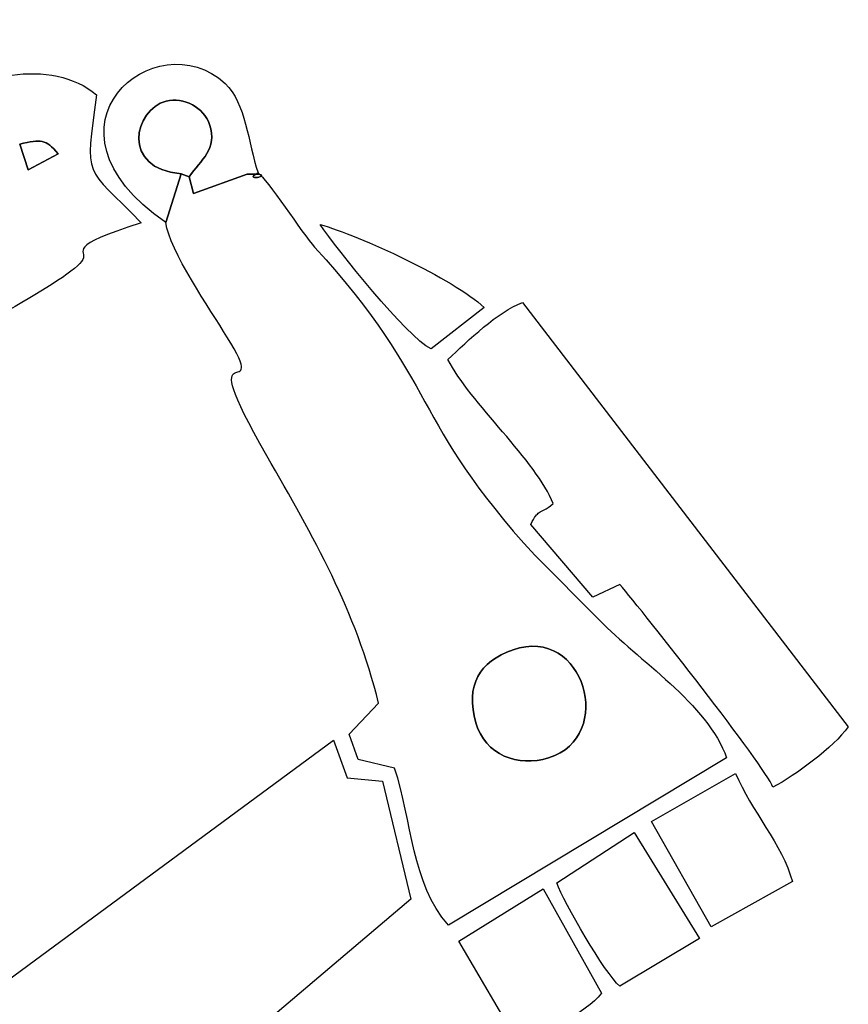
# Model space of a CAD drawing. Header units: millimetres. Extents: x -337 to 367, y -255 to 155.
# Tile 10 of 10: x 178 to 367, y -68 to 155. Entities that reach past the tile are written whole.
import ezdxf

# ---------------------------------------------------------------- set-up
doc = ezdxf.new("R2010")
doc.units = ezdxf.units.MM
doc.header["$MEASUREMENT"] = 0
doc.layers.add('Layer 1', color=7, linetype='Continuous')

msp = doc.modelspace()

# ---------------------------------------------------------------- linework, layer by layer
at = {"layer": 'Layer 1'}
for points, knots in [([(211.5137, 109.1613), (211.5137, 109.1613), (214.9408, 120.2665), (214.9408, 120.2665), (214.9408, 120.2665), (201.2311, 121.2632), (204.2542, 134.9118), (211.5325, 136.7351), (211.5325, 136.7351), (215.5943, 137.7541), (220.1101, 135.3077), (221.4298, 131.4321), (221.4298, 131.4321), (223.3297, 125.8461), (219.4269, 123.4601), (216.7939, 119.5719), (216.7939, 119.5719), (216.7939, 119.5719), (217.7579, 115.7901), (217.7579, 115.7901), (217.7579, 115.7901), (217.7579, 115.7901), (229.9856, 120.1839), (229.9856, 120.1839), (229.9856, 120.1839), (238.0345, 120.3858), (228.1918, 118.084), (232.4237, 120.4668), (232.4237, 120.4668), (230.1447, 127.2562), (229.7033, 136.3282), (224.9441, 140.7537), (224.9441, 140.7537), (209.3658, 155.2401), (179.8377, 130.9409), (211.5137, 109.1613)], [0, 0, 0, 0, 0.1, 0.1, 0.1, 0.1, 0.2, 0.2, 0.2, 0.2, 0.3, 0.3, 0.3, 0.3, 0.4, 0.4, 0.4, 0.4, 0.5, 0.5, 0.5, 0.5, 0.6, 0.6, 0.6, 0.6, 0.7, 0.7, 0.7, 0.7, 0.8, 0.8, 0.8, 0.8, 1, 1, 1, 1]), ([(158.7624, 134.1091), (158.7624, 134.1091), (168.5646, 117.8868), (168.5646, 117.8868), (168.5646, 117.8868), (168.5646, 117.8868), (138.6839, 98.9845), (138.6839, 98.9845), (138.6839, 98.9845), (138.6839, 98.9845), (149.1693, 81.0057), (149.1693, 81.0057), (149.1693, 81.0057), (151.9146, 76.4101), (150.9132, 77.0142), (154.7411, 75.8156), (154.7411, 75.8156), (162.1255, 82.6288), (190.5929, 96.4013), (192.6363, 100.7697), (192.6363, 100.7697), (193.6845, 103.0126), (188.4029, 103.5436), (205.8827, 109.0835), (205.8827, 109.0835), (192.9046, 122.589), (193.137, 118.4559), (195.7389, 138.161), (195.7389, 138.161), (185.6216, 146.7737), (166.8518, 142.8886), (158.7624, 134.1091)], [0, 0, 0, 0, 0.11111111, 0.11111111, 0.11111111, 0.11111111, 0.22222222, 0.22222222, 0.22222222, 0.22222222, 0.33333333, 0.33333333, 0.33333333, 0.33333333, 0.44444444, 0.44444444, 0.44444444, 0.44444444, 0.55555556, 0.55555556, 0.55555556, 0.55555556, 0.66666667, 0.66666667, 0.66666667, 0.66666667, 0.77777778, 0.77777778, 0.77777778, 0.77777778, 1, 1, 1, 1]), ([(178.3028, 126.9923), (183.2522, 128.0351), (184.0665, 128.256), (187.0411, 124.7604), (187.0411, 124.7604), (187.0411, 124.7604), (180.2417, 121.1281), (180.2417, 121.1281), (180.2417, 121.1281), (180.2417, 121.1281), (178.3028, 126.9923), (178.3028, 126.9923)], [0, 0, 0, 0, 0.25, 0.25, 0.25, 0.25, 0.5, 0.5, 0.5, 0.5, 1, 1, 1, 1]), ([(216.7939, 119.5719), (216.7939, 119.5719), (214.9408, 120.2665), (214.9408, 120.2665), (214.9408, 120.2665), (214.9408, 120.2665), (211.5137, 109.1613), (211.5137, 109.1613), (211.5137, 109.1613), (212.1954, 102.984), (221.6716, 89.2655), (225.3559, 83.2535), (225.3559, 83.2535), (235.9006, 66.0441), (216.4585, 87.4771), (234.4281, 56.2122), (234.4281, 56.2122), (245.096, 37.6516), (254.5908, 21.1242), (259.8039, 0.0091), (259.8039, 0.0091), (259.8039, 0.0091), (253.1261, -7.0425), (253.1261, -7.0425), (253.1261, -7.0425), (253.1261, -7.0425), (255.1649, -12.7827), (255.1649, -12.7827), (255.1649, -12.7827), (255.1649, -12.7827), (263.4586, -14.7395), (263.4586, -14.7395), (263.4586, -14.7395), (267.4363, -26.7031), (267.2475, -40.8477), (275.6989, -50.4157), (275.6989, -50.4157), (275.6989, -50.4157), (338.856, -12.4203), (338.856, -12.4203), (338.856, -12.4203), (334.6506, -0.25), (318.5139, 10.0413), (310.0641, 18.8145), (310.0641, 18.8145), (310.0641, 18.8145), (295.3858, 33.5377), (295.3858, 33.5377), (295.3858, 33.5377), (266.7421, 64.7501), (273.9471, 72.0609), (245.2878, 103.6072), (245.2878, 103.6072), (242.6018, 106.5639), (234.3095, 119.2364), (232.4237, 120.4668), (232.4237, 120.4668), (228.1918, 118.084), (238.0345, 120.3858), (229.9856, 120.1839), (229.9856, 120.1839), (229.9856, 120.1839), (217.7579, 115.7901), (217.7579, 115.7901), (217.7579, 115.7901), (217.7579, 115.7901), (216.7939, 119.5719), (216.7939, 119.5719)], [0, 0, 0, 0, 0.05555556, 0.05555556, 0.05555556, 0.05555556, 0.11111111, 0.11111111, 0.11111111, 0.11111111, 0.16666667, 0.16666667, 0.16666667, 0.16666667, 0.22222222, 0.22222222, 0.22222222, 0.22222222, 0.27777778, 0.27777778, 0.27777778, 0.27777778, 0.33333333, 0.33333333, 0.33333333, 0.33333333, 0.38888889, 0.38888889, 0.38888889, 0.38888889, 0.44444444, 0.44444444, 0.44444444, 0.44444444, 0.5, 0.5, 0.5, 0.5, 0.55555556, 0.55555556, 0.55555556, 0.55555556, 0.61111111, 0.61111111, 0.61111111, 0.61111111, 0.66666667, 0.66666667, 0.66666667, 0.66666667, 0.72222222, 0.72222222, 0.72222222, 0.72222222, 0.77777778, 0.77777778, 0.77777778, 0.77777778, 0.83333333, 0.83333333, 0.83333333, 0.83333333, 0.88888889, 0.88888889, 0.88888889, 0.88888889, 1, 1, 1, 1]), ([(271.7368, 80.4764), (271.7368, 80.4764), (283.793, 89.8934), (283.793, 89.8934), (283.793, 89.8934), (276.8688, 96.4427), (255.5158, 106.1283), (246.5076, 108.756), (246.5076, 108.756), (250.4244, 103.0858), (266.1728, 83.2821), (271.7368, 80.4764)], [0, 0, 0, 0, 0.25, 0.25, 0.25, 0.25, 0.5, 0.5, 0.5, 0.5, 1, 1, 1, 1]), ([(275.5476, 78.0713), (280.472, 68.4746), (295.8211, 54.7831), (299.4898, 45.3407), (299.4898, 45.3407), (295.9334, 42.5954), (296.236, 44.2295), (294.4156, 40.6338), (294.4156, 40.6338), (294.4156, 40.6338), (308.4528, 24.1382), (308.4528, 24.1382), (308.4528, 24.1382), (308.4528, 24.1382), (314.6423, 26.9502), (314.6423, 26.9502), (314.6423, 26.9502), (319.9521, 20.7188), (347.5429, -14.1832), (349.3648, -19.0347), (349.3648, -19.0347), (354.6075, -16.3864), (363.0588, -9.9643), (366.5077, -5.3734), (366.5077, -5.3734), (366.5077, -5.3734), (292.5375, 90.9982), (292.5375, 90.9982), (292.5375, 90.9982), (286.7317, 88.8919), (280.288, 82.4539), (275.5476, 78.0713)], [0, 0, 0, 0, 0.11111111, 0.11111111, 0.11111111, 0.11111111, 0.22222222, 0.22222222, 0.22222222, 0.22222222, 0.33333333, 0.33333333, 0.33333333, 0.33333333, 0.44444444, 0.44444444, 0.44444444, 0.44444444, 0.55555556, 0.55555556, 0.55555556, 0.55555556, 0.66666667, 0.66666667, 0.66666667, 0.66666667, 0.77777778, 0.77777778, 0.77777778, 0.77777778, 1, 1, 1, 1]), ([(290.3553, 12.1412), (306.4765, 17.7748), (313.7891, -7.5687), (298.4401, -12.3964), (298.4401, -12.3964), (291.48, -14.5853), (283.9802, -11.724), (281.9227, -4.4514), (281.9227, -4.4514), (279.494, 4.1405), (282.687, 9.4626), (290.3553, 12.1412)], [0, 0, 0, 0, 0.25, 0.25, 0.25, 0.25, 0.5, 0.5, 0.5, 0.5, 1, 1, 1, 1]), ([(267.1368, -44.515), (267.1368, -44.515), (260.6992, -17.7074), (260.6992, -17.7074), (260.6992, -17.7074), (260.6992, -17.7074), (252.6753, -16.9396), (252.6753, -16.9396), (252.6753, -16.9396), (252.6753, -16.9396), (249.5743, -8.389), (249.5743, -8.389), (249.5743, -8.389), (249.5743, -8.389), (146.0339, -84.6215), (146.0339, -84.6215), (146.0339, -84.6215), (157.7657, -84.9251), (170.5066, -84.0206), (182.0012, -84.6246), (182.0012, -84.6246), (192.0607, -85.154), (195.6921, -94.2324), (204.4819, -97.5865), (204.4819, -97.5865), (204.4819, -97.5865), (267.1368, -44.515), (267.1368, -44.515)], [0, 0, 0, 0, 0.125, 0.125, 0.125, 0.125, 0.25, 0.25, 0.25, 0.25, 0.375, 0.375, 0.375, 0.375, 0.5, 0.5, 0.5, 0.5, 0.625, 0.625, 0.625, 0.625, 0.75, 0.75, 0.75, 0.75, 1, 1, 1, 1]), ([(321.8192, -26.8208), (321.8192, -26.8208), (335.3729, -50.7638), (335.3729, -50.7638), (335.3729, -50.7638), (335.3729, -50.7638), (353.8151, -40.5059), (353.8151, -40.5059), (353.8151, -40.5059), (351.4878, -32.0046), (344.4356, -24.3219), (340.901, -15.981), (340.901, -15.981), (340.901, -15.981), (321.8192, -26.8208), (321.8192, -26.8208)], [0, 0, 0, 0, 0.2, 0.2, 0.2, 0.2, 0.4, 0.4, 0.4, 0.4, 0.6, 0.6, 0.6, 0.6, 1, 1, 1, 1]), ([(300.2854, -40.7937), (301.8156, -45.1429), (311.2449, -61.3206), (314.5799, -64.2567), (314.5799, -64.2567), (314.5799, -64.2567), (332.7039, -53.4138), (332.7039, -53.4138), (332.7039, -53.4138), (332.7039, -53.4138), (317.8369, -29.3483), (317.8369, -29.3483), (317.8369, -29.3483), (317.8369, -29.3483), (300.2854, -40.7937), (300.2854, -40.7937)], [0, 0, 0, 0, 0.2, 0.2, 0.2, 0.2, 0.4, 0.4, 0.4, 0.4, 0.6, 0.6, 0.6, 0.6, 1, 1, 1, 1]), ([(291.8871, -77.6334), (297.3778, -74.974), (306.7432, -70.3926), (310.4713, -65.8463), (310.4713, -65.8463), (310.4713, -65.8463), (297.1594, -42.1226), (297.1594, -42.1226), (297.1594, -42.1226), (297.1594, -42.1226), (278.0028, -54.0433), (278.0028, -54.0433), (278.0028, -54.0433), (278.0028, -54.0433), (291.8871, -77.6334), (291.8871, -77.6334)], [0, 0, 0, 0, 0.2, 0.2, 0.2, 0.2, 0.4, 0.4, 0.4, 0.4, 0.6, 0.6, 0.6, 0.6, 1, 1, 1, 1])]:
    msp.add_open_spline(points, degree=3, knots=knots, dxfattribs=at)
at = {"layer": 'Layer 1', "color": 7}
for points, knots in [([(214.9408, 120.2665), (214.9408, 120.2665), (216.7939, 119.5719), (216.7939, 119.5719), (216.7939, 119.5719), (219.4269, 123.4601), (223.3297, 125.8461), (221.4298, 131.4321), (221.4298, 131.4321), (220.1101, 135.3077), (215.5943, 137.7541), (211.5325, 136.7351), (211.5325, 136.7351), (204.2542, 134.9118), (201.2311, 121.2632), (214.9408, 120.2665)], [0, 0, 0, 0, 0.2, 0.2, 0.2, 0.2, 0.4, 0.4, 0.4, 0.4, 0.6, 0.6, 0.6, 0.6, 1, 1, 1, 1]), ([(178.3028, 126.9923), (178.3028, 126.9923), (180.2417, 121.1281), (180.2417, 121.1281), (180.2417, 121.1281), (180.2417, 121.1281), (187.0411, 124.7604), (187.0411, 124.7604), (187.0411, 124.7604), (184.0665, 128.256), (183.2522, 128.0351), (178.3028, 126.9923)], [0, 0, 0, 0, 0.25, 0.25, 0.25, 0.25, 0.5, 0.5, 0.5, 0.5, 1, 1, 1, 1]), ([(290.3553, 12.1412), (282.687, 9.4626), (279.494, 4.1405), (281.9227, -4.4514), (281.9227, -4.4514), (283.9802, -11.724), (291.48, -14.5853), (298.4401, -12.3964), (298.4401, -12.3964), (313.7891, -7.5687), (306.4765, 17.7748), (290.3553, 12.1412)], [0, 0, 0, 0, 0.25, 0.25, 0.25, 0.25, 0.5, 0.5, 0.5, 0.5, 1, 1, 1, 1])]:
    msp.add_open_spline(points, degree=3, knots=knots, dxfattribs=at)

doc.saveas('drawing.dxf')
